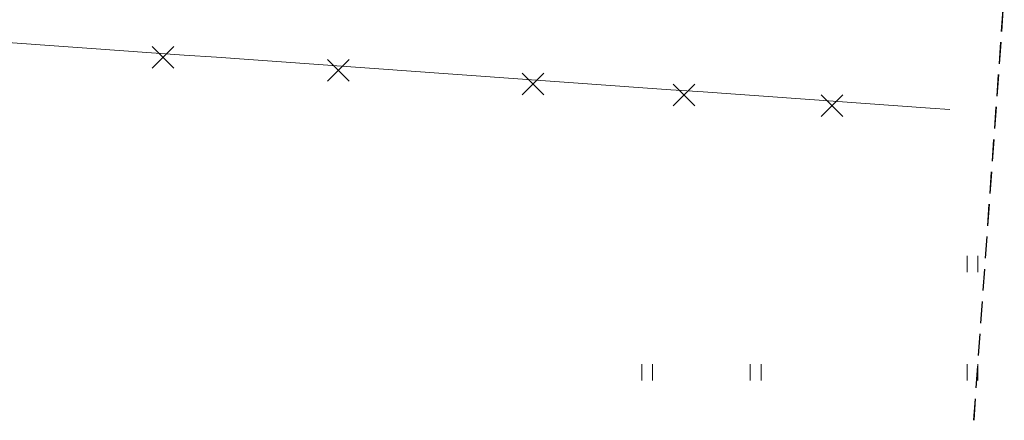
# Model space of a CAD drawing. Header units: metres. Extents: x 3 to 207, y 3 to 145.
# Tile 9 of 19: x 92 to 137, y 53 to 72. Entities that reach past the tile are written whole.
import ezdxf

# ---------------------------------------------------------------- set-up
doc = ezdxf.new("R2010")
doc.units = ezdxf.units.M
doc.header["$MEASUREMENT"] = 0
doc.linetypes.add('DASHEDX2', pattern=[1.5, 1, -0.5])
for name, color, linetype, lineweight in [('GUPIKP', 9, 'Continuous', 0), ('PRIMETECH - kan_deszcz_graw', 74, 'EST---KD---', 30), ('Z-ogrodzenie', 41, 'Continuous', 13), ('Z-wyburzenia', 10, 'Continuous', 0)]:
    doc.layers.add(name, color=color, linetype=linetype, lineweight=lineweight)
doc.styles.add('EST_SWK_1_500__', font='arial.ttf', dxfattribs={"height": 1})
doc.linetypes.add('EST---KD---', pattern='A,2.5,-0.22,["kd",EST_SWK_1_500__,S=1,R=0,X=0,Y=-0.36],-1.6', length=4.32)

# ---------------------------------------------------------------- blocks, each defined once
blk = doc.blocks.new('D_GSSU')
at = {"color": 0, "linetype": 'ByBlock', "lineweight": -2, "flags": 128}
for points in [[(-0.2567, 0.3617), (-0.2567, -0.3883)], [(0.2433, -0.3883), (0.2433, 0.3617)]]:
    blk.add_lwpolyline(points, dxfattribs=at)

msp = doc.modelspace()

# ---------------------------------------------------------------- linework, layer by layer
at = {"layer": 'PRIMETECH - kan_deszcz_graw', "linetype": 'DASHEDX2', "lineweight": 13}
for p, q in [((135.761, 53.146), (137.158, 72.733)), ((135.782, 53.146), (137.179, 72.733))]:
    msp.add_line(p, q, dxfattribs=at)
at = {"layer": 'Z-ogrodzenie', "linetype": 'Continuous', "lineweight": 13}
for p, q in [((91.875, 70.542), (90.378, 70.648)), ((93.371, 70.435), (91.875, 70.542)), ((94.867, 70.328), (93.371, 70.435)), ((96.363, 70.222), (94.867, 70.328)), ((97.859, 70.115), (96.363, 70.222)), ((99.356, 70.008), (97.859, 70.115)), ((100.852, 69.902), (99.356, 70.008)), ((102.348, 69.795), (100.852, 69.902)), ((103.844, 69.688), (102.348, 69.795)), ((105.34, 69.582), (103.844, 69.688)), ((106.837, 69.475), (105.34, 69.582)), ((108.333, 69.368), (106.837, 69.475)), ((109.829, 69.262), (108.333, 69.368)), ((111.325, 69.155), (109.829, 69.262)), ((112.821, 69.048), (111.325, 69.155)), ((114.318, 68.941), (112.821, 69.048)), ((115.814, 68.835), (114.318, 68.941)), ((117.31, 68.728), (115.814, 68.835)), ((118.806, 68.621), (117.31, 68.728)), ((120.302, 68.515), (118.806, 68.621)), ((121.799, 68.408), (120.302, 68.515)), ((123.295, 68.301), (121.799, 68.408)), ((124.791, 68.195), (123.295, 68.301)), ((126.287, 68.088), (124.791, 68.195)), ((127.783, 67.981), (126.287, 68.088)), ((129.28, 67.875), (127.783, 67.981)), ((130.776, 67.768), (129.28, 67.875)), ((132.272, 67.661), (130.776, 67.768)), ((133.768, 67.555), (132.272, 67.661)), ((134.664, 67.491), (133.768, 67.555))]:
    msp.add_line(p, q, dxfattribs=at)
at = {"layer": 'Z-wyburzenia', "lineweight": 30, "flags": 128}
for points in [[(97.88, 70.396), (98.88, 69.396)], [(98.88, 70.396), (97.88, 69.396)], [(105.966, 69.804), (106.966, 68.804)], [(106.966, 69.804), (105.966, 68.804)], [(114.94, 69.169), (115.94, 68.169)], [(115.94, 69.169), (114.94, 68.169)], [(121.913, 68.66), (122.913, 67.66)], [(122.913, 68.66), (121.913, 67.66)], [(128.74, 68.167), (129.74, 67.167)], [(129.74, 68.167), (128.74, 67.167)]]:
    msp.add_lwpolyline(points, dxfattribs=at)

# ---------------------------------------------------------------- block references
at = {"layer": 'GUPIKP', "linetype": 'Continuous', "lineweight": 13}
for p in [(135.717, 60.379), (120.717, 55.379), (125.717, 55.379), (135.717, 55.379)]:
    msp.add_blockref('D_GSSU', p, dxfattribs=at)

doc.saveas('drawing.dxf')
